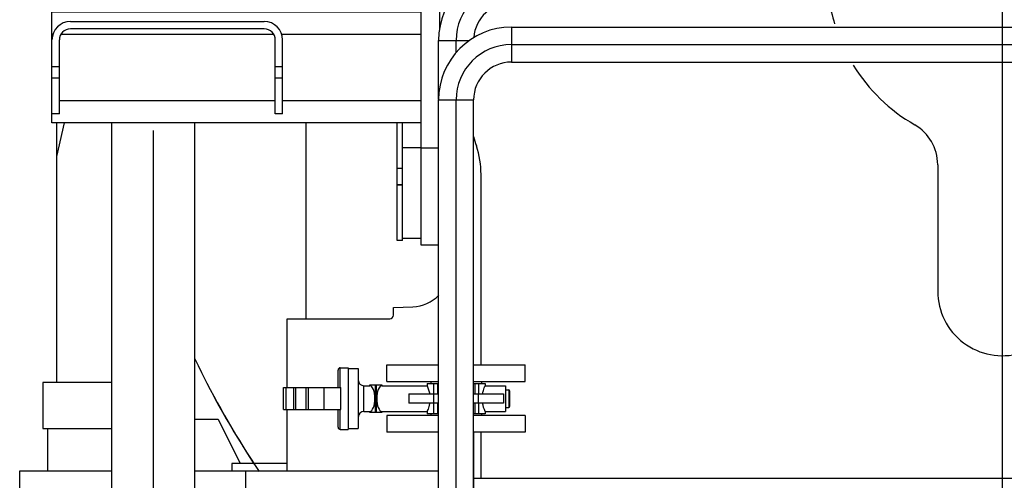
# Model space of a CAD drawing. Header units: millimetres. Extents: x 0 to 1189, y 0 to 841.
# Tile 110 of 136: x 946 to 989, y 583 to 603. Entities that reach past the tile are written whole.
import ezdxf

# ---------------------------------------------------------------- set-up
doc = ezdxf.new("R2010")
doc.units = ezdxf.units.MM
doc.header["$LTSCALE"] = 65.395
doc.linetypes.add('CENTER', pattern=[0.6, 0.375, -0.075, 0.075, -0.075])
for name, color, linetype in [('1907_153200_01_ABL371', 7, 'CONTINUOUS'), ('1907_153200_01_T1_PBL378', 7, 'CONTINUOUS'), ('1907_153200_261214_ABL261', 7, 'CONTINUOUS'), ('1907_153200_54_ABL298', 7, 'CONTINUOUS'), ('1907_153200_54_T1_PBL411', 7, 'CONTINUOUS'), ('1907_153200_55_ABL330', 7, 'CONTINUOUS'), ('1907_153200_55_T2_PBL398', 7, 'CONTINUOUS'), ('1907_153200_560001_PBL404', 7, 'CONTINUOUS'), ('1907_153200_56_ABL361', 7, 'CONTINUOUS'), ('1997_000000_TLKGS_MARKETING_ABL300', 7, 'CONTINUOUS'), ('1997_030000_TLKGS_V_ABL301', 7, 'CONTINUOUS'), ('1997_100000_TLKGS_V_ABL302', 7, 'CONTINUOUS'), ('1997_111000_12_SIMPLE1_D_ABL349', 7, 'CONTINUOUS'), ('1997_111000_12_SIMPLE1_T1_D_PBL350', 7, 'CONTINUOUS'), ('1997_111200_08_SIMPLE1_A_ABL365', 7, 'CONTINUOUS'), ('1997_111200_08_SIMPLE1_T12_A_PBL383', 7, 'CONTINUOUS'), ('1997_111200_08_SIMPLE1_T3_A_PBL382', 7, 'CONTINUOUS'), ('1997_111200_08_SIMPLE1_T4_A_PBL366', 7, 'CONTINUOUS'), ('1997_122000_06_SIMPLE1_A_ABL303', 7, 'CONTINUOUS'), ('1997_122000_06_SIMPLE1_T1_A_PBL304', 7, 'CONTINUOUS'), ('1997_200000_TLKGS_V_ABL412', 7, 'CONTINUOUS'), ('1997_252000_06_SIMPLE1_T1_X_PBL414', 7, 'CONTINUOUS'), ('1997_252000_06_SIMPLE1_X_ABL413', 7, 'CONTINUOUS'), ('9M32C_GENSET_GENERATOR_ABL307', 7, 'CONTINUOUS'), ('9M32C_GENSET_GENERATOR_T1_PBL308', 7, 'CONTINUOUS'), ('9M32C_GENSET_SCHUTZHAUBE_ABL352', 7, 'CONTINUOUS'), ('9M32C_GENSET_SCHUTZHAUBE_T1_PBL353', 7, 'CONTINUOUS'), ('9M32C_GENSET_STD_GRUNDRAHMEN_ABL259', 7, 'CONTINUOUS'), ('9M32C_GENSET_STD_GRUNDRAHMEN_T1_PBL260', 7, 'CONTINUOUS'), ('ARI_ZESA_DN32_PN16_EPDM_ABL358', 7, 'CONTINUOUS'), ('ARI_ZESA_DN32_PN16_T1_EPDM_PBL359', 7, 'CONTINUOUS'), ('ARI_ZESA_DN32_PN16_T2_EPDM_PBL360', 7, 'CONTINUOUS'), ('EN1092-1-01A-DN40-PN16-39_PBL299', 7, 'CONTINUOUS'), ('EN1092-1-01A-DN40-PN16-39_PBL357', 7, 'CONTINUOUS'), ('EN1092-1-01A-DN40-PN16-39_PBL362', 7, 'CONTINUOUS'), ('links_10_VBL258', 7, 'CONTINUOUS'), ('N4011-C1-82X39_PBL429', 7, 'CONTINUOUS')]:
    doc.layers.add(name, color=color, linetype=linetype)

# ---------------------------------------------------------------- blocks, each defined once
blk = doc.blocks.new('9M32C_GENSET_STD_GRUNDRAHMEN_T1_PBL260', base_point=(987.306, 557.98))
at = {"layer": '9M32C_GENSET_STD_GRUNDRAHMEN_T1_PBL260', "color": 7, "linetype": 'Continuous'}
for p, q in [((946.006, 580.78), (946.006, 583.18)), ((946.006, 583.18), (950.006, 583.18)), ((953.606, 583.18), (964.165, 583.18)), ((955.806, 580.78), (955.806, 583.18))]:
    blk.add_line(p, q, dxfattribs=at)
blk = doc.blocks.new('9M32C_GENSET_STD_GRUNDRAHMEN_ABL259', base_point=(987.306, 557.98))
at = {"layer": '9M32C_GENSET_STD_GRUNDRAHMEN_T1_PBL260'}
blk.add_blockref('9M32C_GENSET_STD_GRUNDRAHMEN_T1_PBL260', (987.306, 557.98), dxfattribs=at)
blk = doc.blocks.new('EN1092-1-01A-DN40-PN16-39_PBL299', base_point=(964.926, 561.22))
at = {"layer": 'EN1092-1-01A-DN40-PN16-39_PBL299', "color": 7, "linetype": 'Continuous'}
for p, q in [((963.53, 561.58), (967.926, 561.58)), ((967.926, 560.86), (967.926, 561.58)), ((961.926, 560.86), (961.926, 560.889)), ((961.926, 560.86), (967.926, 560.86))]:
    blk.add_line(p, q, dxfattribs=at)
blk = doc.blocks.new('EN1092-1-01A-DN40-PN16-39_PBL357', base_point=(964.926, 585.22))
at = {"layer": 'EN1092-1-01A-DN40-PN16-39_PBL357', "color": 7, "linetype": 'Continuous'}
for p, q in [((964.165, 585.58), (961.926, 585.58)), ((961.926, 585.58), (961.926, 584.86)), ((967.926, 585.58), (965.685, 585.58)), ((967.926, 585.58), (967.926, 584.86)), ((964.165, 584.86), (961.926, 584.86)), ((967.926, 584.86), (965.685, 584.86))]:
    blk.add_line(p, q, dxfattribs=at)
blk = doc.blocks.new('1907_153200_54_T1_PBL411', base_point=(964.926, 573.22))
at = {"layer": '1907_153200_54_T1_PBL411', "color": 7, "linetype": 'Continuous'}
for p, q in [((965.686, 584.86), (965.686, 578)), ((965.686, 575), (965.686, 571.04)), ((964.166, 570.32), (964.166, 570.24)), ((965.686, 570.32), (965.686, 570.24)), ((964.166, 568.96), (964.166, 568.9)), ((965.686, 568.96), (965.686, 568.9)), ((965.686, 564.557), (965.686, 561.58)), ((964.166, 562.07), (964.166, 561.58))]:
    blk.add_line(p, q, dxfattribs=at)
at = {"layer": '1907_153200_54_T1_PBL411', "color": 2, "linetype": 'CENTER'}
for p, q in [((964.926, 570.32), (964.926, 570.24)), ((964.926, 568.96), (964.926, 568.9)), ((964.926, 562.933), (964.926, 561.58))]:
    blk.add_line(p, q, dxfattribs=at)
blk = doc.blocks.new('1907_153200_54_ABL298', base_point=(964.926, 573.22))
at = {"layer": '1907_153200_54_T1_PBL411'}
blk.add_blockref('1907_153200_54_T1_PBL411', (964.926, 573.22), dxfattribs=at)
at = {"layer": 'EN1092-1-01A-DN40-PN16-39_PBL299'}
blk.add_blockref('EN1092-1-01A-DN40-PN16-39_PBL299', (964.926, 561.22), dxfattribs=at)
at = {"layer": 'EN1092-1-01A-DN40-PN16-39_PBL357'}
blk.add_blockref('EN1092-1-01A-DN40-PN16-39_PBL357', (964.926, 585.22), dxfattribs=at)
blk = doc.blocks.new('1907_153200_55_T2_PBL398', base_point=(988.86, 597.201))
at = {"layer": '1907_153200_55_T2_PBL398', "color": 7, "linetype": 'Continuous'}
for p, q in [((967.325, 602.44), (991.469, 602.44)), ((967.325, 600.92), (991.469, 600.92)), ((964.165, 578), (964.165, 599.28)), ((965.685, 578), (965.685, 599.28))]:
    blk.add_line(p, q, dxfattribs=at)
at = {"layer": '1907_153200_55_T2_PBL398', "color": 9, "linetype": 'Continuous'}
for p, q in [((967.325, 602.44), (967.325, 600.92)), ((964.165, 599.28), (965.685, 599.28))]:
    blk.add_line(p, q, dxfattribs=at)
at = {"layer": '1907_153200_55_T2_PBL398', "color": 2, "linetype": 'CENTER'}
for p, q in [((967.325, 601.68), (991.469, 601.68)), ((964.925, 578), (964.925, 599.28))]:
    blk.add_line(p, q, dxfattribs=at)
at = {"layer": '1907_153200_55_T2_PBL398', "color": 7, "linetype": 'Continuous'}
for radius in [3.16, 1.64]:
    blk.add_arc((967.325, 599.28), radius, 90, 180, dxfattribs=at)
at = {"layer": '1907_153200_55_T2_PBL398', "color": 2, "linetype": 'CENTER'}
blk.add_arc((967.325, 599.28), 2.4, 90, 180, dxfattribs=at)
blk = doc.blocks.new('1907_153200_55_ABL330', base_point=(987.824, 597.775))
at = {"layer": '1907_153200_55_T2_PBL398'}
blk.add_blockref('1907_153200_55_T2_PBL398', (988.86, 597.201), dxfattribs=at)
blk = doc.blocks.new('ARI_ZESA_DN32_PN16_T1_EPDM_PBL359', base_point=(963.526, 586.32))
at = {"layer": 'ARI_ZESA_DN32_PN16_T1_EPDM_PBL359', "color": 7, "linetype": 'Continuous'}
for p, q in [((959.806, 586.8), (959.806, 587.56)), ((959.906, 587.66), (960.246, 587.66)), ((960.246, 587.66), (960.246, 584.98)), ((960.246, 587.62), (960.686, 587.62)), ((960.686, 587.62), (960.686, 585.02)), ((963.666, 586.98), (964.165, 586.98)), ((963.666, 586.98), (963.666, 586.88)), ((963.826, 587.06), (963.826, 586.98)), ((963.961, 586.52), (963.961, 586.98)), ((964.116, 586.98), (964.116, 586.52)), ((965.685, 586.98), (966.186, 586.98)), ((965.737, 586.98), (965.737, 586.52)), ((965.891, 586.98), (965.891, 586.52)), ((966.026, 587.06), (966.026, 586.98)), ((966.186, 586.98), (966.186, 586.88)), ((960.926, 586.88), (961.179, 586.88)), ((961.179, 586.92), (961.713, 586.92)), ((961.179, 586.92), (961.179, 586.88)), ((961.179, 586.88), (961.181, 586.88)), ((961.711, 586.88), (961.713, 586.88)), ((961.713, 586.92), (961.713, 586.88)), ((961.713, 586.88), (963.666, 586.88)), ((962.872, 586.52), (964.165, 586.52)), ((962.872, 586.52), (962.872, 586.12)), ((965.685, 586.52), (966.98, 586.52)), ((966.186, 586.88), (967.066, 586.88)), ((966.98, 586.52), (966.98, 586.12)), ((967.066, 586.88), (967.066, 585.76)), ((967.066, 586.7), (967.206, 586.7)), ((967.246, 586.66), (967.246, 585.98)), ((964.165, 586.12), (962.872, 586.12)), ((963.961, 585.66), (963.961, 586.12)), ((964.116, 586.12), (964.116, 585.66)), ((966.98, 586.12), (965.685, 586.12)), ((965.737, 586.12), (965.737, 585.66)), ((965.891, 586.12), (965.891, 585.66)), ((959.806, 585.08), (959.806, 585.84)), ((960.926, 585.76), (961.179, 585.76)), ((961.181, 585.76), (961.179, 585.76)), ((961.179, 585.76), (961.179, 585.72)), ((961.713, 585.72), (961.179, 585.72)), ((961.713, 585.76), (961.711, 585.76)), ((961.713, 585.76), (963.666, 585.76)), ((961.713, 585.76), (961.713, 585.72)), ((963.666, 585.76), (963.666, 585.66)), ((964.165, 585.66), (963.666, 585.66)), ((963.826, 585.66), (963.826, 585.58)), ((966.186, 585.66), (965.685, 585.66)), ((966.026, 585.66), (966.026, 585.58)), ((966.186, 585.76), (967.066, 585.76)), ((966.186, 585.76), (966.186, 585.66)), ((967.066, 585.94), (967.206, 585.94)), ((959.906, 584.98), (960.246, 584.98)), ((960.246, 585.02), (960.686, 585.02))]:
    blk.add_line(p, q, dxfattribs=at)
at = {"layer": 'ARI_ZESA_DN32_PN16_T1_EPDM_PBL359', "color": 9, "linetype": 'Continuous'}
for p, q in [((959.906, 586.8), (959.906, 587.66)), ((960.926, 585.76), (960.926, 586.88)), ((961.181, 586.88), (961.181, 586.92)), ((961.417, 586.92), (961.417, 585.72)), ((961.476, 585.72), (961.476, 586.92)), ((961.711, 586.92), (961.711, 586.88)), ((963.965, 586.12), (963.965, 586.52)), ((965.888, 586.52), (965.888, 586.12)), ((967.206, 586.7), (967.206, 585.94)), ((959.906, 584.98), (959.906, 585.84)), ((961.181, 585.72), (961.181, 585.76)), ((961.711, 585.76), (961.711, 585.72))]:
    blk.add_line(p, q, dxfattribs=at)
at = {"layer": 'ARI_ZESA_DN32_PN16_T1_EPDM_PBL359', "color": 7, "linetype": 'Continuous'}
for centre, radius, start, end in [((959.906, 587.56), 0.1, 90, 180), ((960.926, 587.12), 0.24, 180, 270), ((967.206, 586.66), 0.04, 0, 90), ((960.926, 585.52), 0.24, 90, 180), ((967.206, 585.98), 0.04, 270, 360), ((959.906, 585.08), 0.1, 180, 270)]:
    blk.add_arc(centre, radius, start, end, dxfattribs=at)
for centre, start_param, end_param in [((961.176, 586.32), 3.163625, 6.261153), ((961.716, 586.32), 0.021869, 3.119723)]:
    blk.add_ellipse(centre, major_axis=(0, 0.56), ratio=0.414214, start_param=start_param, end_param=end_param, dxfattribs=at)
for points in [[(963.666, 586.88), (963.717, 586.765), (963.758, 586.644), (963.78, 586.52)], [(966.186, 585.76), (966.135, 585.875), (966.094, 585.996), (966.073, 586.12)]]:
    blk.add_open_spline(points, degree=3, dxfattribs=at)
for points in [[(966.073, 586.52), (966.081, 586.569), (966.103, 586.657), (966.138, 586.769), (966.171, 586.837), (966.18, 586.873), (966.186, 586.88)], [(963.78, 586.12), (963.771, 586.071), (963.75, 585.983), (963.715, 585.871), (963.682, 585.803), (963.672, 585.767), (963.666, 585.76)]]:
    blk.add_open_spline(points, degree=3, knots=[0, 0, 0, 0, 0.395511, 0.714042, 0.925226, 1, 1, 1, 1], dxfattribs=at)
blk = doc.blocks.new('ARI_ZESA_DN32_PN16_T2_EPDM_PBL360', base_point=(958.682, 586.32))
at = {"layer": 'ARI_ZESA_DN32_PN16_T2_EPDM_PBL360', "color": 7, "linetype": 'Continuous'}
for p, q in [((957.438, 586.8), (959.926, 586.8)), ((957.438, 585.84), (957.438, 586.8)), ((957.538, 586.8), (957.538, 585.84)), ((957.886, 585.84), (957.886, 586.8)), ((957.961, 586.8), (957.961, 585.84)), ((958.418, 586.8), (958.418, 585.84)), ((958.518, 586.8), (958.518, 585.84)), ((959.926, 585.84), (959.926, 586.8)), ((957.438, 585.84), (959.926, 585.84))]:
    blk.add_line(p, q, dxfattribs=at)
at = {"layer": 'ARI_ZESA_DN32_PN16_T2_EPDM_PBL360', "color": 9, "linetype": 'Continuous'}
blk.add_line((959.206, 585.84), (959.206, 586.8), dxfattribs=at)
blk = doc.blocks.new('ARI_ZESA_DN32_PN16_EPDM_ABL358', base_point=(958.682, 586.32))
at = {"layer": 'ARI_ZESA_DN32_PN16_T1_EPDM_PBL359'}
blk.add_blockref('ARI_ZESA_DN32_PN16_T1_EPDM_PBL359', (963.526, 586.32), dxfattribs=at)
at = {"layer": 'ARI_ZESA_DN32_PN16_T2_EPDM_PBL360'}
blk.add_blockref('ARI_ZESA_DN32_PN16_T2_EPDM_PBL360', (958.682, 586.32), dxfattribs=at)
blk = doc.blocks.new('EN1092-1-01A-DN40-PN16-39_PBL362', base_point=(964.926, 587.42))
at = {"layer": 'EN1092-1-01A-DN40-PN16-39_PBL362', "color": 7, "linetype": 'Continuous'}
for p, q in [((961.926, 587.78), (964.165, 587.78)), ((961.926, 587.06), (961.926, 587.78)), ((965.685, 587.78), (967.926, 587.78)), ((967.926, 587.06), (967.926, 587.78)), ((961.926, 587.06), (964.165, 587.06)), ((965.685, 587.06), (967.926, 587.06))]:
    blk.add_line(p, q, dxfattribs=at)
blk = doc.blocks.new('1907_153200_560001_PBL404', base_point=(979.604, 598.072))
at = {"layer": '1907_153200_560001_PBL404', "color": 7, "linetype": 'Continuous'}
for p, q in [((990.39, 604.798), (993.968, 608.364)), ((991.463, 603.722), (995.041, 607.287)), ((967.326, 605.02), (990.612, 605.02)), ((967.326, 603.5), (990.926, 603.5)), ((964.166, 599.306), (964.166, 601.86)), ((965.686, 587.78), (965.686, 599.302))]:
    blk.add_line(p, q, dxfattribs=at)
at = {"layer": '1907_153200_560001_PBL404', "color": 2, "linetype": 'CENTER'}
for p, q in [((990.926, 604.26), (994.505, 607.825)), ((967.326, 604.26), (990.926, 604.26)), ((964.926, 601.331), (964.926, 601.86))]:
    blk.add_line(p, q, dxfattribs=at)
at = {"layer": '1907_153200_560001_PBL404', "color": 9, "linetype": 'Continuous'}
for p, q in [((992.09, 606.492), (993.163, 605.416)), ((967.326, 605.02), (967.326, 603.5)), ((988.526, 605.02), (988.526, 603.5)), ((964.166, 601.86), (965.509, 601.86))]:
    blk.add_line(p, q, dxfattribs=at)
at = {"layer": '1907_153200_560001_PBL404', "color": 7, "linetype": 'Continuous'}
for centre, radius, start, end in [((967.326, 601.86), 3.16, 90, 180), ((990.926, 604.26), 0.76, 134.8951, 314.8951), ((967.326, 601.86), 1.64, 90, 175.6274)]:
    blk.add_arc(centre, radius, start, end, dxfattribs=at)
at = {"layer": '1907_153200_560001_PBL404', "color": 2, "linetype": 'CENTER'}
blk.add_arc((967.326, 601.86), 2.4, 90, 180, dxfattribs=at)
blk = doc.blocks.new('N4011-C1-82X39_PBL429', base_point=(994.717, 608.037))
at = {"layer": 'N4011-C1-82X39_PBL429', "color": 7, "linetype": 'Continuous'}
for p, q in [((993.772, 609.41), (993.347, 608.987)), ((993.772, 609.41), (996.087, 607.087)), ((993.347, 608.987), (995.662, 606.663)), ((996.087, 607.087), (995.662, 606.663))]:
    blk.add_line(p, q, dxfattribs=at)
at = {"layer": 'N4011-C1-82X39_PBL429', "color": 9, "linetype": 'Continuous'}
for p, q in [((994.167, 609.014), (993.742, 608.59)), ((995.692, 607.484), (995.267, 607.06))]:
    blk.add_line(p, q, dxfattribs=at)
blk = doc.blocks.new('1907_153200_56_ABL361', base_point=(979.007, 598.235))
at = {"layer": '1907_153200_560001_PBL404'}
blk.add_blockref('1907_153200_560001_PBL404', (979.604, 598.072), dxfattribs=at)
at = {"layer": 'EN1092-1-01A-DN40-PN16-39_PBL362'}
blk.add_blockref('EN1092-1-01A-DN40-PN16-39_PBL362', (964.926, 587.42), dxfattribs=at)
at = {"layer": 'N4011-C1-82X39_PBL429'}
blk.add_blockref('N4011-C1-82X39_PBL429', (994.717, 608.037), dxfattribs=at)
blk = doc.blocks.new('1907_153200_01_T1_PBL378', base_point=(951.806, 605.597))
at = {"layer": '1907_153200_01_T1_PBL378', "color": 7, "linetype": 'Continuous'}
for p, q in [((950.006, 578.38), (950.006, 598.28)), ((953.606, 578.38), (953.606, 598.28))]:
    blk.add_line(p, q, dxfattribs=at)
at = {"layer": '1907_153200_01_T1_PBL378', "color": 2, "linetype": 'CENTER'}
blk.add_line((951.806, 573.427), (951.806, 598.28), dxfattribs=at)
blk = doc.blocks.new('1907_153200_01_ABL371', base_point=(951.806, 605.957))
at = {"layer": '1907_153200_01_T1_PBL378'}
blk.add_blockref('1907_153200_01_T1_PBL378', (951.806, 605.597), dxfattribs=at)
blk = doc.blocks.new('1907_153200_261214_ABL261', base_point=(991.506, 613.93))
at = {"layer": '1907_153200_01_ABL371'}
blk.add_blockref('1907_153200_01_ABL371', (951.806, 605.957), dxfattribs=at)
at = {"layer": '1907_153200_54_ABL298'}
blk.add_blockref('1907_153200_54_ABL298', (964.926, 573.22), dxfattribs=at)
at = {"layer": '1907_153200_55_ABL330'}
blk.add_blockref('1907_153200_55_ABL330', (987.824, 597.775), dxfattribs=at)
at = {"layer": '1907_153200_56_ABL361'}
blk.add_blockref('1907_153200_56_ABL361', (979.007, 598.235), dxfattribs=at)
at = {"layer": 'ARI_ZESA_DN32_PN16_EPDM_ABL358'}
blk.add_blockref('ARI_ZESA_DN32_PN16_EPDM_ABL358', (958.682, 586.32), dxfattribs=at)
blk = doc.blocks.new('1997_122000_06_SIMPLE1_T1_A_PBL304', base_point=(988.726, 572.78))
at = {"layer": '1997_122000_06_SIMPLE1_T1_A_PBL304', "color": 7, "linetype": 'Continuous'}
for p, q in [((965.686, 582.86), (990.431, 582.86)), ((997.149, 582.86), (1009.106, 582.86)), ((1011.506, 582.86), (1011.766, 582.86)), ((1011.766, 582.766), (1011.766, 582.86)), ((965.686, 580.54), (990.49, 580.54)), ((968.406, 578.341), (968.406, 580.54)), ((968.806, 580.54), (968.806, 580.46)), ((997.09, 580.54), (1009.106, 580.54)), ((1008.406, 580.46), (1008.406, 580.54)), ((1008.806, 578.341), (1008.806, 580.54)), ((1011.506, 580.54), (1011.766, 580.54)), ((1011.766, 580.54), (1011.766, 580.766)), ((988.79, 580.46), (968.406, 580.46)), ((1008.806, 580.46), (998.79, 580.46)), ((968.567, 577.742), (969.029, 576.94)), ((1007.456, 575.68), (1008.406, 577.327)), ((969.583, 575.98), (976.9, 563.3)), ((1003.809, 569.36), (1007.006, 574.901)), ((992.715, 571.18), (981.606, 571.18)), ((980.606, 570.18), (980.606, 564.98)), ((1000.312, 563.3), (1003.347, 568.56)), ((981.606, 563.98), (981.709, 563.98)), ((977.939, 562.7), (982.308, 562.7))]:
    blk.add_line(p, q, dxfattribs=at)
for centre, radius, start, end in [((969.606, 578.341), 1.2, 180, 209.986), ((1007.606, 578.341), 1.2, 355.633, 360), ((981.606, 570.18), 1, 90, 180), ((981.606, 564.98), 1, 180, 270), ((977.939, 563.9), 1.2, 209.986, 270), ((999.273, 563.9), 1.2, 284.6951, 330.014)]:
    blk.add_arc(centre, radius, start, end, dxfattribs=at)
blk = doc.blocks.new('1997_122000_06_SIMPLE1_A_ABL303', base_point=(988.726, 572.78))
at = {"layer": '1997_122000_06_SIMPLE1_T1_A_PBL304'}
blk.add_blockref('1997_122000_06_SIMPLE1_T1_A_PBL304', (988.726, 572.78), dxfattribs=at)
blk = doc.blocks.new('1997_111000_12_SIMPLE1_T1_D_PBL350', base_point=(988.606, 620.48))
at = {"layer": '1997_111000_12_SIMPLE1_T1_D_PBL350', "color": 7, "linetype": 'Continuous'}
for p, q in [((964.206, 629.18), (964.206, 602.336)), ((962.206, 590.279), (963.048, 590.301)), ((962.206, 589.94), (962.206, 590.279)), ((957.606, 589.78), (962.046, 589.78)), ((957.606, 586.8), (957.606, 589.78)), ((957.606, 583.18), (957.606, 585.84))]:
    blk.add_line(p, q, dxfattribs=at)
for centre, radius, start, end in [((963.006, 591.9), 1.6, 271.5, 317.0626), ((962.046, 589.94), 0.16, 270, 360)]:
    blk.add_arc(centre, radius, start, end, dxfattribs=at)
blk = doc.blocks.new('1997_111000_12_SIMPLE1_D_ABL349', base_point=(988.606, 625.82))
at = {"layer": '1997_111000_12_SIMPLE1_T1_D_PBL350'}
blk.add_blockref('1997_111000_12_SIMPLE1_T1_D_PBL350', (988.606, 620.48), dxfattribs=at)
blk = doc.blocks.new('1997_111200_08_SIMPLE1_T4_A_PBL366', base_point=(955.406, 600.68))
at = {"layer": '1997_111200_08_SIMPLE1_T4_A_PBL366', "color": 7, "linetype": 'Continuous'}
for p, q in [((947.406, 598.28), (947.406, 603.08)), ((963.406, 603.08), (947.406, 603.08)), ((948.206, 602.68), (956.606, 602.68)), ((956.606, 602.36), (948.206, 602.36)), ((947.726, 598.68), (947.726, 601.88)), ((957.086, 598.68), (957.086, 601.88)), ((957.406, 598.68), (957.406, 601.88)), ((947.726, 598.68), (947.406, 598.68)), ((957.406, 598.68), (957.086, 598.68)), ((963.406, 598.28), (947.406, 598.28))]:
    blk.add_line(p, q, dxfattribs=at)
at = {"layer": '1997_111200_08_SIMPLE1_T4_A_PBL366', "color": 9, "linetype": 'Continuous'}
for p, q in [((947.443, 602.12), (947.406, 602.12)), ((957.022, 602.12), (947.79, 602.12)), ((963.406, 602.12), (957.369, 602.12)), ((947.726, 600.712), (947.406, 600.712)), ((957.406, 600.712), (957.086, 600.712)), ((947.406, 600.235), (947.726, 600.235)), ((957.086, 600.235), (957.406, 600.235)), ((957.086, 599.24), (947.726, 599.24)), ((963.406, 599.24), (957.406, 599.24))]:
    blk.add_line(p, q, dxfattribs=at)
at = {"layer": '1997_111200_08_SIMPLE1_T4_A_PBL366', "color": 7, "linetype": 'Continuous'}
for centre, radius, start, end in [((948.206, 601.88), 0.8, 90, 180), ((948.206, 601.88), 0.48, 90, 180), ((956.606, 601.88), 0.8, 0, 90), ((956.606, 601.88), 0.48, 0, 90)]:
    blk.add_arc(centre, radius, start, end, dxfattribs=at)
blk = doc.blocks.new('1997_111200_08_SIMPLE1_T3_A_PBL382', base_point=(963.806, 603.58))
at = {"layer": '1997_111200_08_SIMPLE1_T3_A_PBL382', "color": 7, "linetype": 'Continuous'}
for p, q in [((963.406, 592.98), (963.406, 614.18)), ((964.206, 614.18), (963.406, 614.18)), ((964.165, 592.98), (963.406, 592.98))]:
    blk.add_line(p, q, dxfattribs=at)
at = {"layer": '1997_111200_08_SIMPLE1_T3_A_PBL382', "color": 9, "linetype": 'Continuous'}
for p, q in [((964.206, 609.98), (963.406, 609.98)), ((964.165, 597.18), (963.406, 597.18))]:
    blk.add_line(p, q, dxfattribs=at)
blk = doc.blocks.new('1997_111200_08_SIMPLE1_T12_A_PBL383', base_point=(963.266, 603.88))
at = {"layer": '1997_111200_08_SIMPLE1_T12_A_PBL383', "color": 7, "linetype": 'Continuous'}
for p, q in [((962.366, 603.08), (962.366, 614.58)), ((962.606, 603.08), (962.606, 614.58)), ((964.166, 614.58), (964.166, 614.18)), ((962.366, 593.18), (962.366, 598.28)), ((962.606, 593.18), (962.606, 598.28)), ((962.606, 597.22), (963.406, 597.22)), ((962.606, 595.589), (962.366, 595.589)), ((962.606, 593.18), (962.366, 593.18)), ((963.406, 593.26), (962.606, 593.26))]:
    blk.add_line(p, q, dxfattribs=at)
at = {"layer": '1997_111200_08_SIMPLE1_T12_A_PBL383', "color": 9, "linetype": 'Continuous'}
for p, q in [((962.606, 596.308), (962.366, 596.308)), ((962.606, 595.576), (962.366, 595.576))]:
    blk.add_line(p, q, dxfattribs=at)
blk = doc.blocks.new('1997_111200_08_SIMPLE1_A_ABL365', base_point=(982.386, 624.38))
at = {"layer": '1997_111200_08_SIMPLE1_T12_A_PBL383'}
blk.add_blockref('1997_111200_08_SIMPLE1_T12_A_PBL383', (963.266, 603.88), dxfattribs=at)
at = {"layer": '1997_111200_08_SIMPLE1_T3_A_PBL382'}
blk.add_blockref('1997_111200_08_SIMPLE1_T3_A_PBL382', (963.806, 603.58), dxfattribs=at)
at = {"layer": '1997_111200_08_SIMPLE1_T4_A_PBL366'}
blk.add_blockref('1997_111200_08_SIMPLE1_T4_A_PBL366', (955.406, 600.68), dxfattribs=at)
blk = doc.blocks.new('1997_100000_TLKGS_V_ABL302', base_point=(983.506, 617.464))
at = {"layer": '1997_111000_12_SIMPLE1_D_ABL349'}
blk.add_blockref('1997_111000_12_SIMPLE1_D_ABL349', (988.606, 625.82), dxfattribs=at)
at = {"layer": '1997_111200_08_SIMPLE1_A_ABL365'}
blk.add_blockref('1997_111200_08_SIMPLE1_A_ABL365', (982.386, 624.38), dxfattribs=at)
at = {"layer": '1997_122000_06_SIMPLE1_A_ABL303'}
blk.add_blockref('1997_122000_06_SIMPLE1_A_ABL303', (988.726, 572.78), dxfattribs=at)
blk = doc.blocks.new('1997_252000_06_SIMPLE1_T1_X_PBL414', base_point=(988.721, 604.98))
at = {"layer": '1997_252000_06_SIMPLE1_T1_X_PBL414', "color": 7, "linetype": 'Continuous'}
for p, q in [((988.606, 628.78), (1002.453, 628.78)), ((1007.402, 629.18), (1011.802, 629.18)), ((1012.802, 625.197), (1012.802, 624.987)), ((1012.802, 619.211), (1012.802, 619.076)), ((1012.802, 618.288), (1012.802, 617.779)), ((1012.802, 613.186), (1012.802, 606.904)), ((1012.61, 601.464), (1011.342, 596.732)), ((985.806, 596.468), (985.806, 590.98)), ((991.406, 592.5), (991.406, 596.468)), ((966.006, 587.78), (966.006, 596.037)), ((966.006, 582.86), (966.006, 584.86))]:
    blk.add_line(p, q, dxfattribs=at)
for centre, radius, start, end in [((988.606, 604.78), 24, 90, 183.0117), ((1006.202, 629.78), 1, 293.5612, 306.8699), ((1007.402, 628.18), 1, 90, 126.8699), ((1011.802, 628.18), 1, 85.5435, 90), ((988.606, 604.782), 7.6, 57.5158, 118.6169), ((988.606, 604.782), 7.6, 168.9467, 177.4347), ((988.606, 604.782), 7.6, 2.0363, 10.8749), ((988.606, 604.782), 7.6, 188.5055, 196.8952), ((988.606, 604.782), 7.6, 300, 348.2952), ((988.606, 604.782), 7.6, 211.7258, 240), ((983.806, 596.468), 2, 0, 60), ((993.406, 596.468), 2, 120, 180), ((988.606, 604.78), 24, 197.1738, 198.1949), ((962.006, 596.037), 4, 0, 18.1949), ((1015.206, 595.697), 4, 165.0006, 168.1344), ((988.606, 590.98), 2.8, 180, 286.0098), ((988.606, 590.98), 2.8, 286.9203, 311.4414)]:
    blk.add_arc(centre, radius, start, end, dxfattribs=at)
blk = doc.blocks.new('1997_252000_06_SIMPLE1_X_ABL413', base_point=(988.721, 604.98))
at = {"layer": '1997_252000_06_SIMPLE1_T1_X_PBL414'}
blk.add_blockref('1997_252000_06_SIMPLE1_T1_X_PBL414', (988.721, 604.98), dxfattribs=at)
blk = doc.blocks.new('1997_200000_TLKGS_V_ABL412', base_point=(988.721, 625.632))
at = {"layer": '1997_252000_06_SIMPLE1_X_ABL413'}
blk.add_blockref('1997_252000_06_SIMPLE1_X_ABL413', (988.721, 604.98), dxfattribs=at)
blk = doc.blocks.new('1997_030000_TLKGS_V_ABL301', base_point=(991.006, 633.805))
at = {"layer": '1997_100000_TLKGS_V_ABL302'}
blk.add_blockref('1997_100000_TLKGS_V_ABL302', (983.506, 617.464), dxfattribs=at)
at = {"layer": '1997_200000_TLKGS_V_ABL412'}
blk.add_blockref('1997_200000_TLKGS_V_ABL412', (988.721, 625.632), dxfattribs=at)
blk = doc.blocks.new('1997_000000_TLKGS_MARKETING_ABL300', base_point=(991.006, 643.184))
at = {"layer": '1997_030000_TLKGS_V_ABL301'}
blk.add_blockref('1997_030000_TLKGS_V_ABL301', (991.006, 633.805), dxfattribs=at)
blk = doc.blocks.new('9M32C_GENSET_GENERATOR_T1_PBL308', base_point=(986.85, 625.419))
at = {"layer": '9M32C_GENSET_GENERATOR_T1_PBL308', "color": 2, "linetype": 'CENTER'}
blk.add_line((988.606, 604.773), (988.606, 529.147), dxfattribs=at)
at = {"layer": '9M32C_GENSET_GENERATOR_T1_PBL308', "color": 7, "linetype": 'Continuous'}
for p, q in [((947.606, 598.28), (947.606, 587.02)), ((947.933, 598.28), (947.606, 596.82)), ((950.006, 587.02), (947.006, 587.02)), ((947.006, 587.02), (947.006, 585.02)), ((953.606, 585.42), (954.606, 585.42)), ((954.606, 585.42), (955.567, 583.5)), ((947.006, 585.02), (950.006, 585.02)), ((947.206, 585.02), (947.206, 583.18))]:
    blk.add_line(p, q, dxfattribs=at)
for centre, start, end in [((988.606, 604.773), 205.5378, 213.2582), ((988.606, 604.78), 206.3394, 213.8791)]:
    blk.add_arc(centre, 38.8, start, end, dxfattribs=at)
blk = doc.blocks.new('9M32C_GENSET_GENERATOR_ABL307', base_point=(986.85, 625.419))
at = {"layer": '9M32C_GENSET_GENERATOR_T1_PBL308'}
blk.add_blockref('9M32C_GENSET_GENERATOR_T1_PBL308', (986.85, 625.419), dxfattribs=at)
blk = doc.blocks.new('9M32C_GENSET_SCHUTZHAUBE_T1_PBL353', base_point=(988.606, 598.782))
at = {"layer": '9M32C_GENSET_SCHUTZHAUBE_T1_PBL353', "color": 7, "linetype": 'Continuous'}
for p, q in [((958.406, 598.28), (958.406, 589.78)), ((957.606, 583.5), (955.206, 583.5)), ((955.206, 583.5), (955.206, 583.18))]:
    blk.add_line(p, q, dxfattribs=at)
blk = doc.blocks.new('9M32C_GENSET_SCHUTZHAUBE_ABL352', base_point=(988.606, 598.782))
at = {"layer": '9M32C_GENSET_SCHUTZHAUBE_T1_PBL353'}
blk.add_blockref('9M32C_GENSET_SCHUTZHAUBE_T1_PBL353', (988.606, 598.782), dxfattribs=at)
blk = doc.blocks.new('LINKS_10_VBL258', base_point=(991.324, 626.408))
at = {"layer": '1907_153200_261214_ABL261'}
blk.add_blockref('1907_153200_261214_ABL261', (991.506, 613.93), dxfattribs=at)
at = {"layer": '1997_000000_TLKGS_MARKETING_ABL300'}
blk.add_blockref('1997_000000_TLKGS_MARKETING_ABL300', (991.006, 643.184), dxfattribs=at)
at = {"layer": '9M32C_GENSET_GENERATOR_ABL307'}
blk.add_blockref('9M32C_GENSET_GENERATOR_ABL307', (986.85, 625.419), dxfattribs=at)
at = {"layer": '9M32C_GENSET_SCHUTZHAUBE_ABL352'}
blk.add_blockref('9M32C_GENSET_SCHUTZHAUBE_ABL352', (988.606, 598.782), dxfattribs=at)
at = {"layer": '9M32C_GENSET_STD_GRUNDRAHMEN_ABL259'}
blk.add_blockref('9M32C_GENSET_STD_GRUNDRAHMEN_ABL259', (987.306, 557.98), dxfattribs=at)

msp = doc.modelspace()

# ---------------------------------------------------------------- block references
at = {"layer": 'links_10_VBL258'}
msp.add_blockref('LINKS_10_VBL258', (991.32386, 626.40783), dxfattribs=at)

doc.saveas('drawing.dxf')
